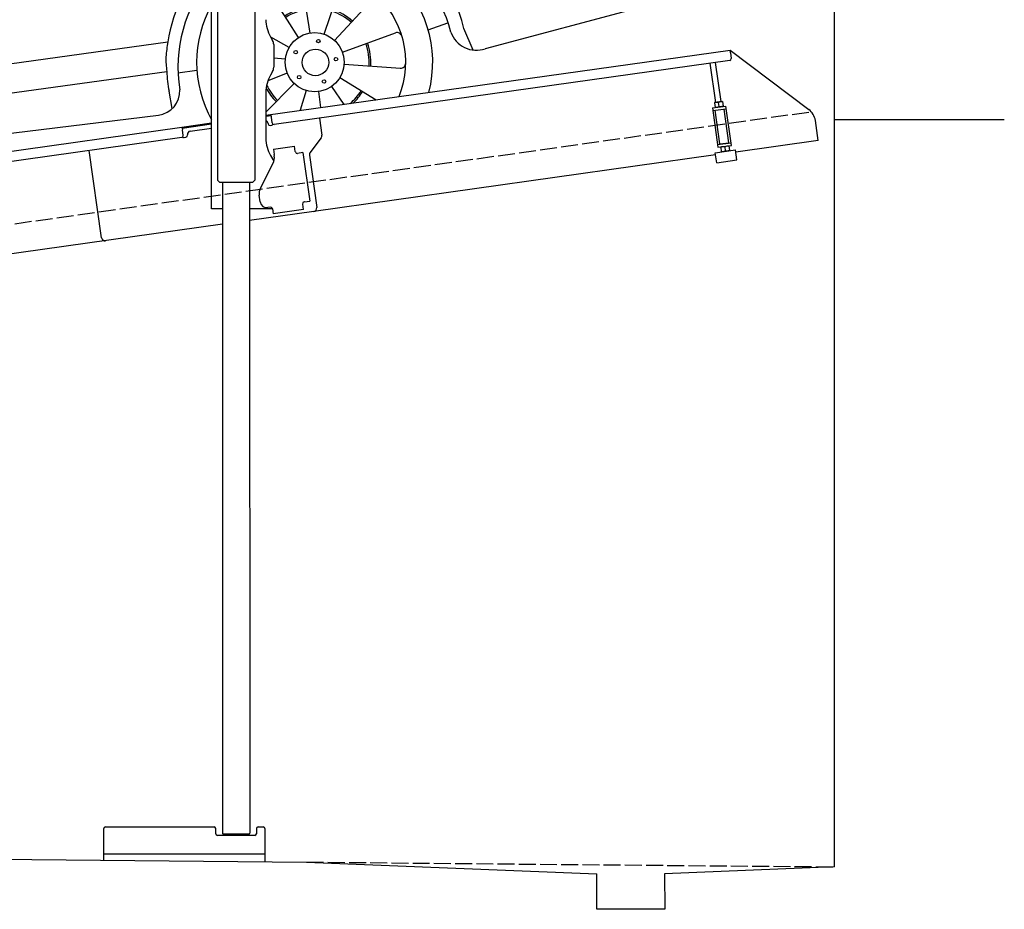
# Model space of a CAD drawing. Extents: x 199 to 6000, y -475 to 5900.
# Tile 2 of 3: x 3099 to 6000, y -475 to 2144. Entities that reach past the tile are written whole.
import ezdxf

# ---------------------------------------------------------------- set-up
doc = ezdxf.new("R2010")
doc.units = 0
doc.header["$LTSCALE"] = 10
doc.header["$MEASUREMENT"] = 0
doc.linetypes.add('GEN3', pattern=[6.25, 5, -1.25])
doc.layers.get('0').update_dxf_attribs({"linetype": 'CONTINUOUS'})
for name, color, linetype in [('3', 6, 'GEN3'), ('CAR', 1, 'CONTINUOUS'), ('SICHTBARE_KANTEN_DIN_', 7, 'CONTINUOUS')]:
    doc.layers.add(name, color=color, linetype=linetype)
doc.layers.add('AM_0', color=7, linetype='CONTINUOUS', lineweight=30)

# ---------------------------------------------------------------- blocks, each defined once
blk = doc.blocks.new('Car200VanEG')
at = {"layer": 'CAR'}
for p, q in [((29554, 5533), (29644.2, 5203.4)), ((29642.4, 5463.9), (29644.2, 5457.7)), ((29518.3, 5448.3), (29644.2, 4935.9)), ((28811.4, 4789.7), (28827.1, 5360.5)), ((30742, 5062.9), (30799.4, 4981.1)), ((29804.2, 4937), (30377.2, 5017.9)), ((30486.3, 4999.8), (30653.3, 5024.4)), ((30653.3, 5024.4), (30724.5, 4947.4)), ((30684.3, 5037.8), (30754.4, 4960.9)), ((29804.2, 4901.5), (30486.3, 4999.8)), ((30416.3, 4934.3), (30432.2, 4992.1)), ((30754.4, 4960.9), (30792.2, 4811.8)), ((30416.3, 4934.3), (30618.8, 4795.7)), ((30724.5, 4947.4), (30760.1, 4806.3)), ((28811.4, 4789.7), (29644.2, 4908.5)), ((27473.8, 4565.4), (29644.2, 4878.4)), ((30835.2, 4826.9), (30866.4, 4658.6)), ((28734.5, 4747.2), (28676.2, 4551.8)), ((27462.7, 4376.3), (29644.2, 4691.5)), ((27605.2, 4629.3), (27883.5, 4667.2)), ((30914.1, 4306.6), (30915.2, 4471)), ((29934.4, 4229.2), (29908.9, 4393.2)), ((29975.5, 4225.7), (30028.3, 4383)), ((29867.5, 4267.5), (29810.6, 4355.7)), ((30006.6, 4207.3), (30118.9, 4329.5)), ((30914.1, 4306.6), (30450.1, 4183.1)), ((30912.4, 4305.1), (30903.2, 4303.7)), ((29900.6, 4216.4), (29867.5, 4267.5)), ((30281.7, 4238.9), (30340.1, 4259.4)), ((30414.3, 4179), (30387.3, 4242.5)), ((29872.3, 4186.4), (29818.3, 4217.2)), ((30029.5, 4173), (30185.4, 4229.8)), ((27627.7, 3941.8), (29515.6, 4203.1)), ((29861.3, 4152), (29827.2, 4155.4)), ((29545.2, 4112.3), (29600.8, 4119.5)), ((30034.6, 4137.2), (30200.1, 4125.7)), ((27652, 3860), (29511.9, 4116.2)), ((29867, 4111.1), (29809.8, 4088.4)), ((30022, 4098), (30128.9, 4032.6)), ((29887.1, 4081), (29804.2, 3996)), ((29922.6, 4060.1), (29905, 4002.2)), ((29997.1, 4071.7), (30033.3, 4019.2)), ((29528.2, 4006.8), (29519, 4057.8)), ((29958.6, 4057), (29964.6, 4009.5)), ((26432.8, 4023.8), (26384.6, 4016.7)), ((27227, 3848.7), (27201.4, 4012.7)), ((27268.1, 3845.2), (27320.9, 4002.5)), ((28751.2, 4011.6), (28791.1, 3909)), ((27160.1, 3887), (27103.2, 3975.2)), ((27732.4, 3771), (29487.4, 3987.6)), ((27299.2, 3826.8), (27411.4, 3949)), ((27164.8, 3805.9), (27020.8, 3888.1)), ((27193.2, 3835.9), (27160.1, 3887)), ((27570.2, 3870), (27619.1, 3877.4)), ((27322.1, 3792.5), (27478, 3849.3)), ((27153.8, 3771.5), (27019.4, 3784.9)), ((27327.1, 3756.7), (27492.6, 3745.2)), ((27159.6, 3730.6), (27005.2, 3669.1)), ((27314.6, 3717.5), (27421.5, 3652.1)), ((27179.7, 3700.5), (27086.5, 3605.1)), ((27289.7, 3691.2), (27325.9, 3638.7)), ((27215.2, 3679.6), (27197.3, 3620.6)), ((27251.2, 3676.5), (27257.1, 3629))]:
    blk.add_line(p, q, dxfattribs=at)
for points in [[(28761.3, 5427.7), (28734.5, 4747.2)], [(27863.9, 4698.5), (27882.5, 4667.3), (28655.6, 4784.3), (28704.2, 5343.7), (28238.8, 5261.3)], [(27758.3, 4871.4), (27772.9, 4847.7)]]:
    blk.add_lwpolyline(points, dxfattribs=at)
blk.add_lwpolyline([(30175.4, 4900.1), (30264.2, 4912.6, -0.414214), (30304.9, 4882), (30308.9, 4853.6, -0.414214), (30278.2, 4812.9), (30189.4, 4800.5, -0.414214), (30148.7, 4831.1), (30144.7, 4859.5, -0.414214)], format="xyb", close=True, dxfattribs=at)
for centre, radius in [((29947.8, 4143.3), 87), ((29958.8, 4205.5), 5.16), ((29892, 4173), 5.16), ((29950, 4142.8), 39.2), ((30010.4, 4152.1), 5.16), ((29902.3, 4099.4), 5.16), ((29975.5, 4086.5), 5.16), ((27240.4, 3762.8), 87), ((27251.4, 3825), 5.16), ((27240.4, 3762.8), 39.2), ((27184.6, 3792.5), 5.16), ((27303, 3771.6), 5.16), ((27194.9, 3718.9), 5.16), ((27268.1, 3706), 5.16)]:
    blk.add_circle(centre, radius, dxfattribs=at)
for centre, radius, start, end in [((30794.8, -7277.3), 12953.5, 94.31828, 94.38589), ((30077, -2253.4), 7897, 90.47095, 91.86937), ((30165.6, -5629.4), 11274.2, 89.02739, 90.33277), ((30794.8, -7277.3), 12953.5, 95.09603, 101.31232), ((31764.9, -13496.1), 19159.9, 96.30363, 100.48979), ((30034.9, -1376.9), 6844.8, 94.32835, 100.16386), ((30525.1, 6009.8), 1081, 264.2206, 280.6302), ((29681.6, 4299.2), 494.8, 94.3341, 109.3655), ((29716.1, 4107.9), 671.8, 96.1511, 106.818), ((28643.6, 4157.9), 494.8, 88.0835, 109.3655), ((31109, 4691.5), 244.8, 187.7196, 214.111), ((28678.2, 3966.6), 671.8, 91.4914, 106.818), ((29955.2, 4140.6), 444, 36.5858, 109.8823), ((30861.8, 4507.4), 64.6, 325.6774, 46.4713), ((29953.4, 4130.2), 408.4, 14.4326, 111.4326), ((29947.8, 4143.3), 347.8, 345.1978, 114.3921), ((29955.2, 4140.6), 444, 134.4658, 171.9154), ((29947.8, 4143.3), 268.3, 337.8454, 122.3639), ((29953.4, 4130.2), 408.4, 139.2202, 189.6303), ((29894, 4390.8), 15, 8.8571, 102.2519), ((30042.6, 4378.2), 15, 68.0338, 161.4286), ((29823.2, 4363.9), 15, 119.4624, 212.8571), ((30107.8, 4339.7), 15, 317.4286, 50.8233), ((29955.2, 4140.6), 444, 13.2603, 26.093), ((29947.8, 4143.3), 347.8, 150.8132, 209.1868), ((29950, 4142.8), 163.4, 99.6165, 123.423), ((29950, 4142.8), 158.4, 99.6165, 123.423), ((29950, 4142.8), 158.4, 48.1476, 72.2472), ((29950, 4142.8), 163.4, 48.1476, 72.2472), ((30190.5, 4215.7), 15, 16.6053, 110), ((30423.9, 4258), 79.4, 199.1427, 289.2887), ((27239.8, 3777.4), 421.3, 22.9636, 135.4753), ((29950, 4142.8), 158.4, 356.1373, 20.4549), ((29950, 4142.8), 163.4, 356.1373, 20.4549), ((27241.3, 3759.3), 396, 11.2769, 139.6616), ((30201.1, 4140.6), 15, 266, 359.3947), ((27240.4, 3762.8), 347.8, 345.1978, 149.9164), ((29955.2, 4140.6), 444, 183.1516, 190.7592), ((29479.2, 4058.8), 71.6, 276.5752, 2.5205), ((29950, 4142.8), 163.4, 201.2391, 201.2536), ((29950, 4142.8), 163.4, 207.3918, 225.0075), ((29950, 4142.8), 158.4, 204.9156, 225.0075), ((27240.4, 3762.8), 268.3, 337.8454, 160.9349), ((29950, 4142.8), 158.4, 310.2523, 328.3201), ((29950, 4142.8), 163.4, 312.9326, 328.3201), ((27186.6, 4010.3), 15, 8.8571, 102.2519), ((27335.1, 3997.7), 15, 68.0338, 161.4286), ((27115.8, 3983.4), 15, 119.4624, 212.8571), ((27400.4, 3959.2), 15, 317.4286, 50.8233), ((27242.6, 3762.3), 163.4, 99.6165, 123.423), ((27242.6, 3762.3), 158.4, 99.6165, 123.423), ((27242.6, 3762.3), 163.4, 48.1476, 72.2472), ((27013.3, 3875.1), 15, 60.2857, 153.6805), ((27242.6, 3762.3), 158.4, 48.1476, 72.2472), ((21558.7, 1884.8), 6405.5, 17.15784, 17.96084), ((27242.6, 3762.3), 163.4, 150.5135, 174.1727), ((27242.6, 3762.3), 158.4, 150.5135, 174.1727), ((27483.1, 3835.2), 15, 16.6053, 110), ((27712.3, 3852.6), 84, 190.8184, 283.84), ((27242.6, 3762.3), 158.4, 356.1373, 20.4549), ((27242.6, 3762.3), 163.4, 356.1373, 20.4549), ((26579.8, 3790.8), 165, 195.9419, 256.3484), ((27240.4, 3762.8), 268.3, 183.709, 204.9247), ((27493.7, 3760.1), 15, 266, 359.3947), ((27242.6, 3762.3), 163.4, 201.2391, 225.0075), ((27242.6, 3762.3), 158.4, 201.2391, 225.0075), ((27011, 3655.3), 15, 110.6904, 208.3919), ((27242.6, 3762.3), 158.4, 310.2523, 328.3201), ((27242.6, 3762.3), 163.4, 312.9326, 328.3201), ((27240.4, 3762.8), 268.3, 204.9247, 218.1546)]:
    blk.add_arc(centre, radius, start, end, dxfattribs=at)
blk.add_ellipse((29608.6, 4774.3), major_axis=(91.2, 14.3), ratio=0.413356, start_param=7.389198, end_param=11.330949, dxfattribs=at)
blk.add_ellipse((28570.6, 4633), major_axis=(91.2, 14.3), ratio=0.413356, dxfattribs=at)
at = {"layer": 'CAR', "extrusion": (0, 0, -1)}
for major_axis, ratio, start_param, end_param in [((1, 50.8), 0.500238, 1.353918, 4.909479), ((-1.9, -44), 0.466142, 4.452684, 8.072714)]:
    blk.add_ellipse((26616.5, 3735), major_axis=major_axis, ratio=ratio, start_param=start_param, end_param=end_param, dxfattribs=at)
at = {"layer": 'CAR'}
for points, knots in [([(28406.6, 5557.4), (28690.2, 5603.6), (29101.1, 5670.6), (29515.5, 5707.9), (29644.2, 5718.3)], [0, 0, 0, 0, 861.375884, 1248.40783, 1248.40783, 1248.40783, 1248.40783]), ([(30047.7, 5702.2), (30065.5, 5702.6), (30199.3, 5705.4), (30333.2, 5704.2), (30449.3, 5703.1)], [1638.483085, 1638.483085, 1638.483085, 1638.483085, 1691.659952, 2040.088599, 2040.088599, 2040.088599, 2040.088599]), ([(28445.9, 5516.4), (28711.8, 5560.9), (29109.4, 5627.4), (29510.9, 5660.9), (29644.2, 5670.6)], [0, 0, 0, 0, 807.968467, 1208.698411, 1208.698411, 1208.698411, 1208.698411]), ([(29804.2, 5561.7), (29872.2, 5567.4), (30014.9, 5576.9), (30158, 5570.5), (30233, 5567.1)], [93.233169, 93.233169, 93.233169, 93.233169, 297.701416, 522.489382, 522.489382, 522.489382, 522.489382]), ([(27274.3, 4779.9), (27521.2, 5055.6), (27679.5, 5202), (27946.1, 5430.1), (28123.8, 5479.4), (28246.5, 5501.5)], [0, 0, 0, 0, 483.426824, 685.431456, 1036.760776, 1036.760776, 1036.760776, 1036.760776]), ([(28148.9, 5398.7), (28090.4, 5380.3), (27865.4, 5296.5), (27643.7, 4994.3), (27436.7, 4788), (27358.6, 4689.9)], [96.913533, 96.913533, 96.913533, 96.913533, 278.898782, 817.834272, 1161.503968, 1161.503968, 1161.503968, 1161.503968]), ([(27667.4, 4872.6), (27883.3, 5119.3), (28024.9, 5286.2), (28231.1, 5337.6), (28334.8, 5354.1)], [0, 0, 0, 0, 330.131982, 635.722273, 635.722273, 635.722273, 635.722273]), ([(27927, 5296), (27909.9, 5305.5), (27884.2, 5322.7), (27875.1, 5352.1), (27872.3, 5360.9)], [14.298687, 14.298687, 14.298687, 14.298687, 77.601445, 104.69214, 104.69214, 104.69214, 104.69214]), ([(27893.1, 5271.3), (27877.3, 5280.1), (27850.5, 5297.3), (27840, 5326.9), (27837.3, 5334.5)], [10.674142, 10.674142, 10.674142, 10.674142, 77.601445, 103.277048, 103.277048, 103.277048, 103.277048]), ([(27758.7, 4872), (27864.2, 4993), (27963.9, 5094.6), (28061.1, 5206.6), (28238.8, 5261.3)], [51.837869, 51.837869, 51.837869, 51.837869, 326.184948, 523.253478, 523.253478, 523.253478, 523.253478]), ([(29804.2, 4713.6), (29853.1, 4720), (30123.8, 4754.8), (30395.9, 4777.3), (30618.8, 4795.7)], [97.14816, 97.14816, 97.14816, 97.14816, 245.101736, 915.976386, 915.976386, 915.976386, 915.976386]), ([(27274.3, 4779.9), (27242.3, 4761.6), (27137.2, 4701.5), (27023.7, 4677.2), (26939.4, 4659.3)], [0, 0, 0, 0, 109.747607, 360.213047, 360.213047, 360.213047, 360.213047]), ([(27289.5, 4693.3), (27151, 4609.4), (27048.9, 4600.4), (26941.5, 4585), (26939.4, 4584.7)], [225.459425, 225.459425, 225.459425, 225.459425, 551.768425, 558.278018, 558.278018, 558.278018, 558.278018]), ([(27358.6, 4689.9), (27346.2, 4679.1), (27230.3, 4577.5), (27082.5, 4556.4), (26939.4, 4533.4)], [0, 0, 0, 0, 49.283882, 459.230584, 459.230584, 459.230584, 459.230584]), ([(26679.4, 4589.3), (26572, 4548.3), (26462.9, 4478.4), (26425.3, 4358.9), (26420, 4341.8)], [609.768241, 609.768241, 609.768241, 609.768241, 928.569881, 981.873064, 981.873064, 981.873064, 981.873064]), ([(30311.6, 4405.3), (30430.9, 4422.4), (30602.4, 4447.4), (30807.2, 4490.2), (30879.1, 4536.7), (30906.3, 4554.2)], [25.337326, 25.337326, 25.337326, 25.337326, 388.316005, 547.049411, 643.535035, 643.535035, 643.535035, 643.535035]), ([(26679.4, 4474.3), (26584.1, 4440.3), (26491, 4381.6), (26460.9, 4280.2), (26457.3, 4268.1)], [702.344395, 702.344395, 702.344395, 702.344395, 979.246731, 1016.984444, 1016.984444, 1016.984444, 1016.984444]), ([(30353.9, 4335.9), (30463.2, 4353.4), (30635.5, 4376.7), (30826.2, 4416.3), (30895, 4458.6), (30915.2, 4471)], [44.865701, 44.865701, 44.865701, 44.865701, 389.425655, 559.402021, 630.252465, 630.252465, 630.252465, 630.252465]), ([(26540.7, 4353.5), (26534.8, 4337.8), (26520.6, 4290.4), (26527.8, 4240), (26532.7, 4206.3)], [46.535565, 46.535565, 46.535565, 46.535565, 96.394228, 196.057855, 196.057855, 196.057855, 196.057855]), ([(26939.4, 4297.6), (27088.9, 4324), (27258.2, 4343.2), (27433.5, 4371.6), (27462.7, 4376.3)], [474.347668, 474.347668, 474.347668, 474.347668, 917.169914, 1005.865648, 1005.865648, 1005.865648, 1005.865648]), ([(26420, 4341.8), (26402.5, 4230.8), (26384.9, 4105.9), (26382.6, 3953.5), (26382.7, 3929.8)], [0, 0, 0, 0, 337.666223, 399.864808, 399.864808, 399.864808, 399.864808]), ([(26404.2, 4240.6), (26407, 4227.3), (26413.3, 4205.3), (26435.3, 4199.6), (26445, 4197.4)], [6.485254, 6.485254, 6.485254, 6.485254, 43.428998, 71.206171, 71.206171, 71.206171, 71.206171]), ([(26393.3, 4145.9), (26396, 4134.3), (26403, 4114.3), (26424.3, 4109.1), (26434.5, 4106.9)], [10.614587, 10.614587, 10.614587, 10.614587, 43.428998, 72.577606, 72.577606, 72.577606, 72.577606]), ([(26386.3, 4057.3), (26388.9, 4048.3), (26396.7, 4031.2), (26416.8, 4026.9), (26432.8, 4023.8)], [17.07622, 17.07622, 17.07622, 17.07622, 43.428998, 74.410059, 74.410059, 74.410059, 74.410059]), ([(26383.5, 3850.4), (26379.2, 3862.9), (26371.2, 3889.3), (26378.9, 3916.1), (26383, 3930.2)], [6.65009, 6.65009, 6.65009, 6.65009, 45.105305, 88.226846, 88.226846, 88.226846, 88.226846]), ([(26383, 3930.2), (26386.4, 3929.3), (26480.8, 3902.3), (26578.8, 3900.9), (26674.4, 3908.6)], [0, 0, 0, 0, 10.584744, 294.519478, 294.519478, 294.519478, 294.519478]), ([(26540.9, 3630.4), (26573, 3623.2), (26610.7, 3625.9), (26649.4, 3630.4), (26649.4, 3630.4), (26649.4, 3630.4), (26649.4, 3630.4), (26659.4, 3631.6), (26669.4, 3632.8), (26679.4, 3633.9)], [270.483267, 270.483267, 270.483267, 270.483267, 377.868138, 377.868138, 377.868138, 377.869175, 377.869175, 377.869175, 405.678835, 405.678835, 405.678835, 405.678835])]:
    blk.add_open_spline(points, degree=3, knots=knots, dxfattribs=at)
for points in [[(29804.2, 5730.6), (29852.4, 5734.2), (29900.6, 5737.6), (29948.8, 5741.1)], [(29804.2, 5681.6), (29840.4, 5684), (29876.6, 5686.4), (29912.8, 5688.8)], [(29804.2, 5482.3), (29953.2, 5497.9), (30074, 5504.2), (30192.2, 5487.5)], [(29642.4, 5463.9), (29643, 5464), (29643.6, 5464), (29644.2, 5464.1)], [(26679.4, 4525.7), (26591.5, 4493.9), (26515.7, 4447.6), (26469.5, 4376.9)], [(26607.7, 4394.9), (26631.5, 4394.1), (26655.5, 4395), (26679.4, 4396.7)], [(26464, 4287), (26545.2, 4261.3), (26615.5, 4254.6), (26679.4, 4257)], [(26525.9, 4270.5), (26581.5, 4269.9), (26637.1, 4269.3), (26679.4, 4286.5)], [(26532.6, 4207), (26580, 4196.5), (26629.8, 4198.3), (26679.7, 4200.2)]]:
    blk.add_open_spline(points, degree=3, dxfattribs=at)
for points in [[(29948.8, 5741.1), (30011.4, 5725.8), (30100.5, 5644.1)], [(29912.8, 5688.8), (29976.8, 5673.9), (30012.1, 5643.4)], [(30214.4, 5644.8), (30269.8, 5690), (30298.7, 5703.6)], [(30247.1, 5644.7), (30302.5, 5689.9), (30331.4, 5703.5)], [(30357, 5643.1), (30423.3, 5694.6), (30449.3, 5703.1)], [(30449.3, 5703.1), (30502.3, 5621.1), (30742, 5062.9)], [(30012.1, 5643.4), (30019.5, 5637.8), (30093.4, 5638.3), (30100.5, 5644.1)], [(30357, 5643.1), (30384.2, 5604.9), (30653.3, 5024.4)], [(30414.3, 5589.5), (30456.7, 5622.8), (30490.1, 5640.2)], [(30425.7, 5573.3), (30468.1, 5606.6), (30500.3, 5623.3)], [(30414.3, 5589.5), (30467, 5508.4), (30514.4, 5422.6), (30564.2, 5309.1), (30612.4, 5185.3), (30633.7, 5121.6), (30648.1, 5078.4)], [(28148.5, 5398.8), (28241.4, 5498), (28406.6, 5557.4)], [(30233.1, 5565.9), (30297.3, 5463), (30486, 4999.8)], [(28253.8, 5424.6), (28299.5, 5466.8), (28445.9, 5516.4)], [(30192.2, 5487.5), (30303, 5260), (30377.2, 5017.9)], [(28148.5, 5398.8), (28158.4, 5396.7), (28251.2, 5420), (28253.8, 5424.6)], [(30642.2, 5096.1), (30716.7, 5126.4), (30719.2, 5128.3)], [(30648.1, 5078.4), (30723, 5108.8), (30725.3, 5110.5)], [(30653.3, 5024.4), (30742, 5062.9)], [(30724.5, 4947.4), (30799.4, 4981.1)], [(30799.4, 4981.1), (30835.2, 4826.9)], [(27667.4, 4872.6), (27556.9, 4719.5), (27469.8, 4557)], [(27757.9, 4870.6), (27609.6, 4644.4), (27605.2, 4629.3)], [(27849.6, 4871.2), (27767.3, 4842.4), (27733.9, 4676.3), (27810.6, 4680), (27846.5, 4686.3), (27849.6, 4871.2)], [(30760.1, 4806.3), (30816.7, 4818.6), (30835.2, 4826.9)], [(30618.8, 4795.7), (30710, 4799.5), (30760.1, 4806.3)], [(27328.7, 4664.5), (27242.6, 4752.1), (27239.9, 4760.1)], [(27358.6, 4689.9), (27296.1, 4747.3), (27274.3, 4779.9)], [(27469.8, 4557), (27430.9, 4372.3), (27499.6, 4109.1)], [(28676.2, 4551.8), (28695.8, 4258.7), (28737, 4095.3)], [(26446.4, 4411.1), (26456, 4388), (26500.6, 4360.8)], [(26540.7, 4353.5), (26559.2, 4383.9), (26607.7, 4394.9)], [(30311.6, 4405.3), (30340.5, 4373.3), (30353.9, 4335.9)], [(26420, 4341.8), (26434.6, 4301.5), (26463.6, 4290.7)], [(26457.3, 4268.1), (26445.6, 4201), (26433.8, 4093.1), (26432.8, 4023.8)], [(29515.6, 4203.1), (29509.8, 4158.7), (29511.9, 4116.2)], [(28737, 4095.3), (28739.2, 4052.2), (28751.2, 4011.6)], [(27627.7, 3941.8), (27635.2, 3901.2), (27652, 3860)]]:
    blk.add_spline(points, degree=3, dxfattribs=at)

msp = doc.modelspace()

# ---------------------------------------------------------------- linework, layer by layer
for p, q in [((3791.7, 3677.9), (3791.8, 1671.7)), ((3664.7, 1587.6), (3664.7, 3457.6)), ((3681.7, 3457.6), (3681.8, 1671.6)), ((3838.1, 2094.3), (3844.4, 2083.4)), ((3847.7, 2070.9), (3847.7, 2004.3)), ((3824.7, 1862.8), (5191.6, 2054.9)), ((5192.7, 2047), (5191.6, 2054.9)), ((5191.6, 2054.9), (5423.5, 1880.1)), ((5192.7, 2047), (5195.1, 2030.1)), ((5190.8, 2024.5), (3849, 1835.9)), ((5149.6, 1900.9), (5133.4, 2016.4)), ((5165.5, 1903.1), (5149.2, 2018.6)), ((3844.4, 1991.8), (3838.1, 1981)), ((3824.7, 1931), (3824.7, 1794.7)), ((5139.8, 1884.5), (5179.4, 1890.1)), ((5146.4, 1900.4), (5145.7, 1899.9)), ((5145.7, 1899.9), (5147.7, 1886.1)), ((5168.7, 1903.5), (5146.4, 1900.4)), ((5148.5, 1885.7), (5147.7, 1886.1)), ((5159.4, 1888.8), (5157.8, 1900.5)), ((5168.7, 1903.5), (5169.5, 1903.2)), ((5169.5, 1903.2), (5171.4, 1889.4)), ((5170.8, 1888.9), (5171.4, 1889.4)), ((5195.7, 1774.2), (5179.4, 1890.1)), ((3840.4, 1861), (3824.7, 1858.8)), ((3843.4, 1840.2), (3839.9, 1864.9)), ((5139.8, 1884.5), (5156.1, 1768.7)), ((5140.9, 1876.6), (5180.5, 1882.2)), ((5161.3, 1778.5), (5147.4, 1877.5)), ((5188, 1782.2), (5174, 1881.3)), ((960, 1460.2), (3577.5, 1828)), ((3577.5, 1828), (3664.7, 1840.3)), ((3577.5, 1828), (3578.6, 1820.1)), ((3664.7, 1836.3), (3578, 1824.1)), ((3831, 1838.4), (3831.1, 1837.4)), ((3836.8, 1833.2), (3841.7, 1833.9)), ((3982.7, 1854.7), (3989.8, 1804.3)), ((5451.2, 1788.4), (5443, 1847.1)), ((3580.9, 1803.3), (3578.6, 1820.1)), ((3584.3, 1797.7), (3589.2, 1798.4)), ((3593.5, 1804), (3593.3, 1805)), ((3601.8, 1816.3), (3664.7, 1825.2)), ((3576.7, 1797.6), (960, 1429.9)), ((3846.7, 1762.9), (3909, 1771.6)), ((3911.3, 1755.8), (3909, 1771.6)), ((3987.9, 1796.9), (3954.5, 1752.7)), ((5155, 1776.6), (5194.6, 1782.2)), ((5156.1, 1768.7), (5195.7, 1774.2)), ((5161.3, 1778.5), (5188, 1782.2)), ((5164.8, 1769.9), (5164.1, 1769.4)), ((5164.1, 1769.4), (5166, 1755.6)), ((5166.9, 1778.3), (5166.7, 1779.3)), ((5176.1, 1770), (5177.8, 1758.3)), ((5182.7, 1780.5), (5182.6, 1781.5)), ((5187, 1773), (5187.8, 1772.7)), ((5187.8, 1772.7), (5189.8, 1758.9)), ((5451.2, 1788.4), (5208.6, 1754.3)), ((3340.6, 1501.9), (3304.4, 1759.4)), ((3340.6, 1501.9), (3304.4, 1759.4)), ((3838.1, 1744.7), (3848.2, 1727.3)), ((3846.7, 1762.9), (3848.9, 1747)), ((3849.5, 1742.8), (3848.9, 1747)), ((3911.3, 1755.8), (3911.4, 1754.8)), ((3917.1, 1750.6), (3918, 1750.7)), ((3933.9, 1752.9), (3918, 1750.7)), ((3933.9, 1752.9), (3953.9, 1610.3)), ((3952.6, 1745.3), (3974.3, 1591)), ((5149.2, 1746), (3965.8, 1579.7)), ((5148.3, 1752.6), (5207.7, 1761)), ((5152.4, 1722.9), (5148.3, 1752.6)), ((5166.8, 1755.2), (5166, 1755.6)), ((5189.1, 1758.4), (5189.8, 1758.9)), ((5211.8, 1731.3), (5207.7, 1761)), ((3808.5, 1648.5), (3846, 1722.1)), ((5152.4, 1722.9), (5211.8, 1731.3)), ((3688.8, 1664.6), (3681.8, 1671.6)), ((3784.8, 1664.6), (3688.8, 1664.6)), ((3696.8, 1664.6), (3696.9, -251.4)), ((3776.8, 1664.6), (3776.9, -251.3)), ((3784.8, 1664.6), (3791.8, 1671.7)), ((3807.8, 1608), (3805.1, 1627.8)), ((3932.8, 1602.3), (3933, 1601.3)), ((3935.2, 1585.5), (3933, 1601.3)), ((3938.1, 1608.1), (3937.1, 1608)), ((3938.1, 1608.1), (3953.9, 1610.3)), ((3696.8, 1587.6), (3664.7, 1587.6)), ((3844, 1587.6), (3776.8, 1587.6)), ((3965.8, 1579.7), (3776.8, 1553.1)), ((3838.4, 1592.1), (3830.4, 1590.9)), ((3844, 1587.8), (3846.1, 1572.9)), ((3935.2, 1585.5), (3846.1, 1572.9)), ((3696.8, 1541.9), (960, 1157.2)), ((3346.9, -330.3), (3346.9, -237.4)), ((3351.9, -232.4), (3671.9, -232.4)), ((3676.9, -252.4), (3676.9, -237.4)), ((3791.9, -257.4), (3681.9, -257.4)), ((3697.9, -252.4), (3696.9, -251.4)), ((3697.9, -252.4), (3775.9, -252.4)), ((3710.9, -252.4), (3710.9, -257.4)), ((3762.9, -252.4), (3762.9, -257.4)), ((3775.9, -252.4), (3776.9, -251.3)), ((3796.9, -237.4), (3796.9, -252.4)), ((3801.9, -232.4), (3816.9, -232.4)), ((3821.9, -237.4), (3821.9, -334.8)), ((199.5, -300), (3944.5, -336)), ((3821.9, -312.4), (3346.9, -312.4)), ((3944.5, -336), (4799.5, -370.1)), ((4799.5, -475), (4799.5, -370.1)), ((5499.5, -350), (4999.1, -370.1)), ((4999.1, -370.1), (4999.5, -475)), ((4999.5, -475), (4799.5, -475))]:
    msp.add_line(p, q)
msp.add_polyline3d([(3844, 1587.8, 0), (3844, 1587.8, 0), (3844, 1587.8, 0), (3844, 1587.8, 0), (3844, 1587.8, 0), (3844, 1587.8, 0), (3844, 1587.8, 0), (3844, 1587.9, 0), (3844, 1587.9, 0), (3844, 1587.9, 0), (3844, 1587.9, 0), (3844, 1587.9, 0), (3844, 1587.9, 0), (3844, 1587.9, 0), (3844, 1587.9, 0), (3844, 1587.9, 0), (3844, 1587.9, 0), (3844, 1587.9, 0), (3844, 1587.9, 0), (3844, 1587.9, 0), (3844, 1588, 0), (3844, 1588, 0), (3844, 1588, 0), (3844, 1588, 0), (3844, 1588, 0), (3844, 1588, 0), (3844, 1588, 0), (3844, 1588, 0), (3844, 1588, 0), (3844, 1588, 0), (3844, 1588, 0), (3844, 1588, 0), (3844, 1588, 0), (3844, 1588.1, 0), (3844, 1588.1, 0), (3844, 1588.1, 0), (3844, 1588.1, 0), (3843.9, 1588.1, 0), (3843.9, 1588.1, 0), (3843.9, 1588.1, 0), (3843.9, 1588.1, 0), (3843.9, 1588.1, 0), (3843.9, 1588.1, 0), (3843.9, 1588.1, 0), (3843.9, 1588.1, 0), (3843.9, 1588.1, 0), (3843.9, 1588.2, 0), (3843.9, 1588.2, 0), (3843.9, 1588.2, 0), (3843.9, 1588.2, 0), (3843.9, 1588.2, 0), (3843.9, 1588.2, 0), (3843.9, 1588.2, 0), (3843.9, 1588.2, 0), (3843.9, 1588.2, 0), (3843.9, 1588.2, 0), (3843.9, 1588.2, 0), (3843.9, 1588.2, 0), (3843.9, 1588.2, 0), (3843.9, 1588.3, 0), (3843.9, 1588.3, 0), (3843.9, 1588.3, 0), (3843.9, 1588.3, 0), (3843.9, 1588.3, 0), (3843.9, 1588.3, 0), (3843.9, 1588.3, 0), (3843.9, 1588.3, 0), (3843.9, 1588.3, 0), (3843.9, 1588.3, 0), (3843.9, 1588.3, 0), (3843.9, 1588.3, 0), (3843.9, 1588.3, 0), (3843.9, 1588.4, 0), (3843.9, 1588.4, 0), (3843.9, 1588.4, 0), (3843.9, 1588.4, 0), (3843.9, 1588.4, 0), (3843.9, 1588.4, 0), (3843.9, 1588.4, 0), (3843.9, 1588.4, 0), (3843.9, 1588.4, 0), (3843.9, 1588.4, 0), (3843.9, 1588.4, 0), (3843.9, 1588.4, 0), (3843.9, 1588.4, 0), (3843.9, 1588.5, 0), (3843.9, 1588.5, 0), (3843.9, 1588.5, 0), (3843.9, 1588.5, 0), (3843.9, 1588.5, 0), (3843.9, 1588.5, 0), (3843.8, 1588.5, 0), (3843.8, 1588.5, 0), (3843.8, 1588.5, 0), (3843.8, 1588.5, 0), (3843.8, 1588.5, 0), (3843.8, 1588.5, 0), (3843.8, 1588.5, 0), (3843.8, 1588.6, 0), (3843.8, 1588.6, 0), (3843.8, 1588.6, 0), (3843.8, 1588.6, 0), (3843.8, 1588.6, 0), (3843.8, 1588.6, 0), (3843.8, 1588.6, 0), (3843.8, 1588.6, 0), (3843.8, 1588.6, 0), (3843.8, 1588.6, 0), (3843.8, 1588.6, 0), (3843.8, 1588.6, 0), (3843.8, 1588.6, 0), (3843.8, 1588.7, 0), (3843.8, 1588.7, 0), (3843.8, 1588.7, 0), (3843.8, 1588.7, 0), (3843.8, 1588.7, 0), (3843.8, 1588.7, 0), (3843.8, 1588.7, 0), (3843.8, 1588.7, 0), (3843.8, 1588.7, 0), (3843.8, 1588.7, 0), (3843.8, 1588.7, 0), (3843.8, 1588.7, 0), (3843.8, 1588.7, 0), (3843.8, 1588.8, 0), (3843.8, 1588.8, 0), (3843.8, 1588.8, 0), (3843.8, 1588.8, 0)])
for centre, radius, start, end in [((3924.7, 2144.3), 100, 180, 210), ((3822.7, 2070.9), 25, 0, 30), ((5190.1, 2029.4), 5, 278, 8), ((3822.7, 2004.3), 25, 330, 0), ((3924.7, 1931), 100, 150, 180), ((5154.1, 1883.5), 17.4, 77.7758, 118.2123), ((5151.2, 1904), 17.3, 257.7374, 298.2906), ((5166, 1885.1), 17.4, 77.8275, 118.1868), ((5163.1, 1905.8), 17.4, 257.806, 298.1683), ((5393.5, 1840.2), 50, 8, 53), ((3821.1, 1837), 10, 8, 68.7289), ((3836.1, 1838.1), 5, 188, 278), ((3841, 1838.8), 5, 278, 334.7633), ((3848.3, 1840.9), 5, 188, 278), ((3576, 1802.6), 5, 278, 8), ((3583.6, 1802.6), 5, 221.2367, 278), ((3588.5, 1803.3), 5, 278, 8), ((3603.2, 1806.4), 10, 98, 188), ((3979.9, 1802.9), 10, 323, 8), ((3924.7, 1794.7), 100, 180, 210), ((5172.4, 1753), 17.4, 77.7758, 118.2123), ((5184.3, 1754.6), 17.4, 77.8275, 118.1868), ((3814.8, 1738), 35, 333, 8), ((3916.4, 1755.5), 5, 188, 278), ((3962.5, 1746.7), 10, 143, 188), ((5169.5, 1773.5), 17.3, 257.7374, 298.2906), ((5181.4, 1775.3), 17.4, 257.806, 298.1683), ((3841.8, 1974.2), 321, 254.6793, 254.6861), ((3839.7, 1632.6), 35, 153, 188), ((3827.6, 1610.7), 20, 188, 278), ((3937.8, 1603), 5, 98, 188), ((3839, 1587.1), 5, 19.537, 98), ((3964.4, 1589.6), 10, 278, 8), ((3350.5, 1503.3), 10, 188, 278), ((3350.5, 1503.3), 10, 188, 278), ((3351.9, -237.4), 5, 90, 180), ((3671.9, -237.4), 5, 0, 90), ((3681.9, -252.4), 5, 180, 270), ((3791.9, -252.4), 5, 270, 0), ((3801.9, -237.4), 5, 90, 180), ((3816.9, -237.4), 5, 0, 90)]:
    msp.add_arc(centre, radius, start, end)
at = {"layer": '3'}
for p, q in [((423.4, 1169.7), (5430.8, 1873.4)), ((3944.5, -336), (5499.5, -350))]:
    msp.add_line(p, q, dxfattribs=at)
at = {"layer": 'SICHTBARE_KANTEN_DIN_'}
for p, q in [((5499.5, -350), (5499.5, 5900)), ((5499.5, 1850), (5999.5, 1850))]:
    msp.add_line(p, q, dxfattribs=at)

# ---------------------------------------------------------------- block references
at = {"layer": 'AM_0'}
msp.add_blockref('Car200VanEG', (-25979.5, -2124.2), dxfattribs=at)

doc.saveas('drawing.dxf')
